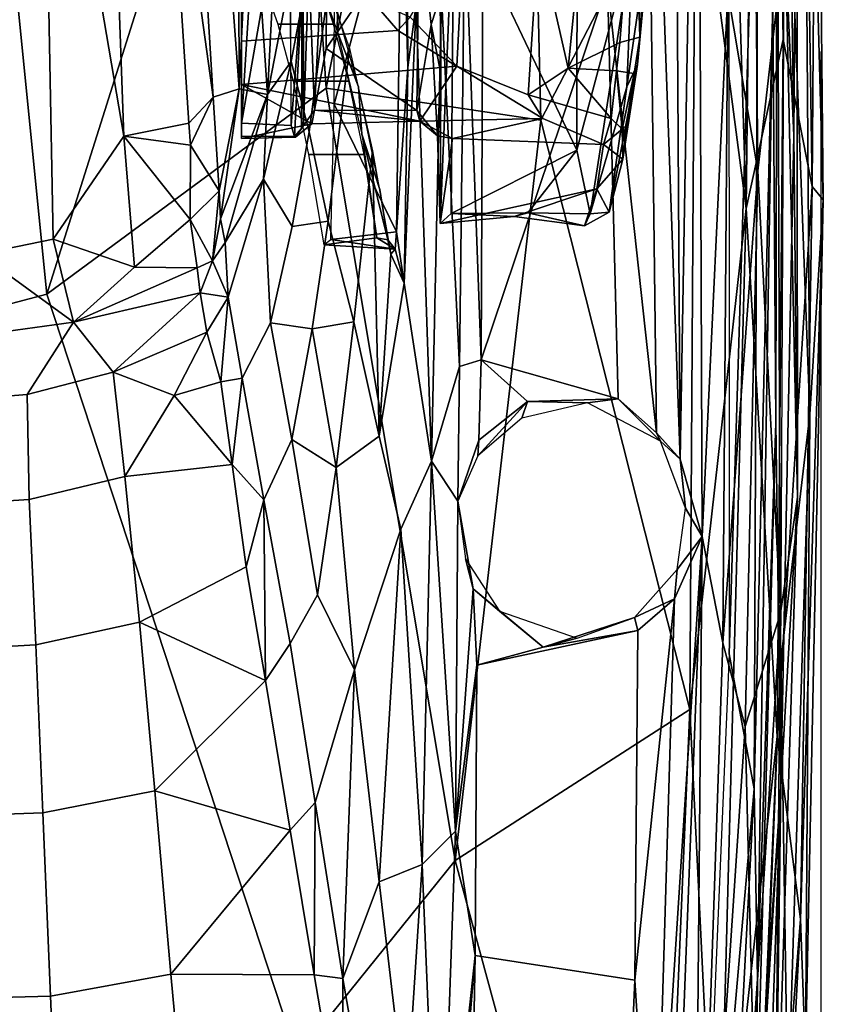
# Model space of a CAD drawing. Header units: millimetres. Extents: x -320 to 320, y -487 to 330.
# Tile 159 of 188: x 279 to 314, y -75 to -31. Entities that reach past the tile are written whole.
import ezdxf

# ---------------------------------------------------------------- set-up
doc = ezdxf.new("R2010")
doc.units = ezdxf.units.MM
doc.layers.add('Layer 01', color=7, linetype='Continuous', true_color=0x000000)
doc.styles.add('Default', font='arial.ttf')
doc.dimstyles.new('Default', dxfattribs={"dimscale": 10, "dimtxt": 2.5, "dimasz": 3, "dimexe": 1, "dimexo": 0.5, "dimgap": 0.8, "dimtad": 1, "dimtoh": 1, "dimzin": 1, "dimdsep": 46, "dimtxsty": 'Default', "dimcen": 2.5, "dimadec": 1, "dimazin": 1, "dimtfac": 1, "dimtdec": 4, "dimtix": 1, "dimtofl": 0, "dimtmove": 1, "dimatfit": 3, "dimfxl": 1, "dimtolj": 1, "dimtzin": 1, "dimarcsym": 0})

# ---------------------------------------------------------------- blocks, each defined once
blk = doc.blocks.new('*D1')
at = {"layer": 'Defpoints', "color": 0}
for p in [(-314.347, -27.146), (314.29, -27.146), (314.29, -476.594)]:
    blk.add_point(p, dxfattribs=at)
at = {"layer": 'Layer 01', "color": 0, "lineweight": -2}
for p, q in [((-314.347, -32.146), (-314.347, -486.594)), ((314.29, -32.146), (314.29, -486.594)), ((-284.347, -476.594), (284.29, -476.594))]:
    blk.add_line(p, q, dxfattribs=at)
at = {"layer": 'Layer 01', "color": 0}
for points in [[(-284.347, -471.594), (-284.347, -481.594), (-314.347, -476.594)], [(284.29, -481.594), (284.29, -471.594), (314.29, -476.594)]]:
    blk.add_solid(points, dxfattribs=at)
at = {"layer": 'Layer 01', "color": 0, "insert": (-0.028, -455.832), "char_height": 25, "attachment_point": 5, "style": 'Default'}
blk.add_mtext('\\A1;628.64', dxfattribs=at)

msp = doc.modelspace()

# ---------------------------------------------------------------- linework, layer by layer
at = {"layer": 'Layer 01'}
for points in [[(308.704, -21.904, 577.401), (310.96, -39.141, 577.272), (309.005, 23.159, 575.02)], [(311.666, 23.213, 573.251), (309.005, 23.159, 575.02), (310.96, -39.141, 577.272)], [(312.612, -31.61, 575.455), (311.666, 23.213, 573.251), (310.96, -39.141, 577.272)], [(313.043, 18.85, 571.677), (311.666, 23.213, 573.251), (312.612, -31.61, 575.455)], [(313.904, -38.171, 573.852), (313.043, 18.85, 571.677), (312.612, -31.61, 575.455)], [(313.043, 18.85, 571.677), (313.904, -38.171, 573.852), (314.103, -9.41, 570.801)], [(292.262, -33.786, 580.031), (300.774, 9.28, 576.97), (290.579, -8.898, 578.956)], [(292.262, -33.786, 580.031), (301.824, -35.206, 578.986), (300.774, 9.28, 576.97)], [(301.824, -35.206, 578.986), (308.704, -21.904, 577.401), (300.774, 9.28, 576.97)], [(288.5, 5.143, 548.86), (288.5, 3.074, 545.406), (288.5, -35.346, 553.995)], [(288.5, 4.299, 552.324), (288.5, 5.143, 548.86), (288.5, -35.346, 553.995)], [(290.236, -7.783, 552.864), (288.5, 4.299, 552.324), (288.5, -35.346, 553.995)], [(288.5, 3.074, 545.406), (288.5, 1.681, 541.91), (288.5, -35.346, 553.995)], [(288.5, -35.346, 553.995), (288.5, 1.681, 541.91), (288.5, -30.116, 542.437)], [(308.023, -50.315, 560.02), (306.439, -5.856, 558.207), (307.723, -2.953, 558.159)], [(308.812, -4.698, 558.647), (308.023, -50.315, 560.02), (307.723, -2.953, 558.159)], [(313.077, -35.871, 566.845), (312.64, -4.13, 565.564), (312.341, -19.551, 566.172)], [(313.077, -35.871, 566.845), (313.221, -17.897, 565.756), (312.64, -4.13, 565.564)], [(308.812, -4.698, 558.647), (308.996, -53.754, 560.497), (308.023, -50.315, 560.02)], [(310.145, -29.513, 560.539), (308.996, -53.754, 560.497), (308.812, -4.698, 558.647)], [(303.462, -5.012, 552.747), (297.952, -25.045, 553.58), (303.418, -36.548, 554.02)], [(305.909, -27.18, 553.662), (303.462, -5.012, 552.747), (303.418, -36.548, 554.02)], [(268.139, -46.048, 581.125), (279.834, -42.967, 581.068), (276.05, -5.282, 579.39), (261.76, -8.655, 579.086)], [(279.834, -42.967, 581.068), (290.579, -8.898, 578.956), (276.05, -5.282, 579.39)], [(313.794, -48.322, 568.157), (312.691, -18.983, 566.24), (313.477, -5.63, 566.544)], [(313.794, -48.322, 568.157), (313.477, -5.63, 566.544), (314.393, -38.764, 571.613)], [(314.393, -38.764, 571.613), (313.477, -5.63, 566.544), (314.103, -9.41, 570.801)], [(306.439, -5.856, 558.207), (306.971, -49.138, 559.856), (304.792, -29.158, 559.241)], [(306.971, -49.138, 559.856), (306.439, -5.856, 558.207), (308.023, -50.315, 560.02)], [(290.236, -7.783, 552.864), (288.5, -35.346, 553.995), (290.67, -22.954, 553.494)], [(279.834, -42.967, 581.068), (292.262, -33.786, 580.031), (290.579, -8.898, 578.956)], [(313.904, -38.171, 573.852), (314.393, -38.764, 571.613), (314.103, -9.41, 570.801)], [(295.784, -12.251, 554.004), (295.905, -32.867, 554.419), (295.636, -23.172, 553.807)], [(296.276, -30.031, 555.255), (295.905, -32.867, 554.419), (295.784, -12.251, 554.004)], [(290.706, -35.449, 553.97), (291.203, -29.148, 553.304), (290.495, -13.388, 553.113)], [(279.623, -14.564, 364.537), (282.465, -13.604, 364.25), (283.26, -35.923, 482.408)], [(282.465, -13.604, 364.25), (285.06, -18.445, 396.177), (286.157, -35.35, 487.084), (283.26, -35.923, 482.408)], [(311.474, -37.461, 562.679), (310.145, -29.513, 560.539), (311.261, -14.147, 561.692)], [(311.474, -37.461, 562.679), (311.261, -14.147, 561.692), (312.695, -26.831, 564.514)], [(279.623, -14.564, 364.537), (280.108, -40.506, 500.913), (276.85, -41.185, 501.675), (276.734, -22.5, 403.695)], [(280.108, -40.506, 500.913), (279.623, -14.564, 364.537), (283.26, -35.923, 482.408)], [(288.397, -33.808, 502.033), (287.238, -34.191, 487.952), (286.178, -16.993, 395.751), (287.048, -15.6, 401.511)], [(288.397, -33.808, 502.033), (287.048, -15.6, 401.511), (288.328, -15.372, 420.588)], [(288.397, -33.808, 502.033), (288.328, -15.372, 420.588), (288.899, -22.966, 462.625)], [(310.191, -16.489, 564.887), (310.201, -58.979, 566.385), (311.512, -16.937, 564.941)], [(287.238, -34.191, 487.952), (285.06, -18.445, 396.177), (286.178, -16.993, 395.751)], [(310.201, -58.979, 566.385), (311.317, -64.989, 566.556), (311.512, -16.937, 564.941)], [(311.317, -64.989, 566.556), (312.154, -29.969, 565.79), (311.512, -16.937, 564.941)], [(313.249, -52, 566.966), (312.695, -26.831, 564.514), (313.221, -17.897, 565.756)], [(313.249, -52, 566.966), (313.221, -17.897, 565.756), (313.077, -35.871, 566.845)], [(286.157, -35.35, 487.084), (285.06, -18.445, 396.177), (287.238, -34.191, 487.952)], [(291.22, -19.104, 550.794), (291.203, -29.148, 553.304), (291.259, -35.452, 551.385)], [(291.22, -19.104, 550.794), (291.259, -35.452, 551.385), (291.495, -28.371, 550.562)], [(312.691, -18.983, 566.24), (313.794, -48.322, 568.157), (312.499, -59.296, 567.579)], [(312.341, -19.551, 566.172), (312.154, -29.969, 565.79), (312.284, -48.693, 567.079)], [(312.284, -48.693, 567.079), (312.51, -64.906, 567.788), (312.341, -19.551, 566.172)], [(313.077, -35.871, 566.845), (312.341, -19.551, 566.172), (312.51, -64.906, 567.788)], [(292.649, -21.65, 553.735), (295.636, -23.172, 553.807), (292.614, -34.502, 554.216)], [(308.449, -61.463, 578.785), (308.704, -21.904, 577.401), (301.824, -35.206, 578.986)], [(308.704, -21.904, 577.401), (308.449, -61.463, 578.785), (310.96, -39.141, 577.272)], [(306.231, -31.514, 551.111), (305.996, -23.534, 549.865), (306.799, -21.988, 550.772)], [(306.231, -31.514, 551.111), (306.799, -21.988, 550.772), (306.728, -26.22, 552.836)], [(288.397, -33.808, 502.033), (288.899, -22.966, 462.625), (289.661, -34.072, 522.833)], [(290.67, -22.954, 553.494), (288.5, -35.346, 553.995), (290.706, -35.449, 553.97)], [(290.142, -24.593, 492.373), (289.661, -34.072, 522.833), (288.899, -22.966, 462.625)], [(292.327, -22.927, 550.002), (291.495, -28.371, 550.562), (291.752, -34.761, 550.495)], [(291.752, -34.761, 550.495), (292.258, -32.022, 550.333), (292.327, -22.927, 550.002)], [(292.258, -32.022, 550.333), (296.407, -25.975, 550.114), (292.327, -22.927, 550.002)], [(292.614, -34.502, 554.216), (295.636, -23.172, 553.807), (295.391, -40.181, 554.423)], [(295.391, -40.181, 554.423), (295.636, -23.172, 553.807), (295.905, -32.867, 554.419)], [(305.996, -23.534, 549.865), (305.341, -31.755, 550.188), (303.043, -32.894, 549.653), (303.864, -24.48, 549.344)], [(305.341, -31.755, 550.188), (305.996, -23.534, 549.865), (306.231, -31.514, 551.111)], [(297.402, -24.221, 553.04), (297.372, -33.129, 551.669), (297.335, -39.813, 553.538)], [(297.402, -24.221, 553.04), (297.335, -39.813, 553.538), (297.952, -25.045, 553.58)], [(297.372, -33.129, 551.669), (297.402, -24.221, 553.04), (297.341, -29.706, 551.017)], [(298.433, -25.952, 559.016), (299.25, -24.348, 559.316), (299.159, -45.889, 560.077)], [(299.25, -24.348, 559.316), (304.792, -29.158, 559.241), (299.159, -45.889, 560.077)], [(303.864, -24.48, 549.344), (303.043, -32.894, 549.653), (301.711, -27.077, 548.602)], [(289.661, -34.072, 522.833), (290.142, -24.593, 492.373), (291.06, -26.784, 521.452)], [(297.828, -39.362, 554.096), (297.952, -25.045, 553.58), (297.335, -39.813, 553.538)], [(303.418, -36.548, 554.02), (297.952, -25.045, 553.58), (297.828, -39.362, 554.096)], [(296.302, -34.774, 550.427), (296.407, -25.975, 550.114), (292.258, -32.022, 550.333)], [(296.407, -25.975, 550.114), (296.302, -34.774, 550.427), (296.934, -30.944, 550.445)], [(296.407, -25.975, 550.114), (296.934, -30.944, 550.445), (297.341, -29.706, 551.017)], [(298.196, -46.181, 559.631), (297.397, -29.671, 557.58), (298.433, -25.952, 559.016)], [(298.433, -25.952, 559.016), (299.159, -45.889, 560.077), (298.196, -46.181, 559.631)], [(305.643, -33.719, 553.662), (306.728, -26.22, 552.836), (305.909, -27.18, 553.662)], [(306.126, -32.732, 552.897), (306.728, -26.22, 552.836), (305.643, -33.719, 553.662)], [(306.728, -26.22, 552.836), (306.126, -32.732, 552.897), (306.231, -31.514, 551.111)], [(296.003, -30.621, 544.294), (298.407, -26.459, 546.201), (298.075, -32.8, 546.972)], [(298.407, -26.459, 546.201), (301.711, -27.077, 548.602), (301.258, -34.074, 549.111), (298.075, -32.8, 546.972)], [(290.7, -32.596, 529.587), (289.661, -34.072, 522.833), (291.06, -26.784, 521.452), (291.709, -27.234, 531.383)], [(303.043, -32.894, 549.653), (301.258, -34.074, 549.111), (301.711, -27.077, 548.602)], [(304.017, -39.382, 554.106), (305.909, -27.18, 553.662), (303.418, -36.548, 554.02)], [(305.909, -27.18, 553.662), (304.017, -39.382, 554.106), (305.643, -33.719, 553.662)], [(312.695, -26.831, 564.514), (313.249, -52, 566.966), (312.49, -57.172, 565.486), (311.474, -37.461, 562.679)], [(291.513, -35.735, 537.759), (290.7, -32.596, 529.587), (291.709, -27.234, 531.383), (292.357, -29.34, 538.015)], [(291.495, -28.371, 550.562), (291.259, -35.452, 551.385), (291.752, -34.761, 550.495)], [(292.008, -29.151, 539.087), (289.507, -29.206, 539.205), (290.118, -30.937, 543.418), (292.592, -30.937, 543.419)], [(291.203, -29.148, 553.304), (290.706, -35.449, 553.97), (290.851, -35.936, 553.775)], [(291.203, -29.148, 553.304), (290.851, -35.936, 553.775), (291.163, -35.576, 553.253)], [(291.203, -29.148, 553.304), (291.163, -35.576, 553.253), (291.259, -35.452, 551.385)], [(292.352, -39.701, 543.653), (291.513, -35.735, 537.759), (292.357, -29.34, 538.015), (293.302, -32.024, 544.374)], [(292.77, -30.387, 541.088), (292.008, -29.151, 539.087), (292.758, -31.252, 544.246)], [(304.792, -29.158, 559.241), (305.26, -47.625, 559.839), (299.159, -45.889, 560.077)], [(306.971, -49.138, 559.856), (305.26, -47.625, 559.839), (304.792, -29.158, 559.241)], [(288.5, -30.116, 542.437), (294.233, -29.794, 541.782), (295.448, -31.215, 544.57), (288.5, -31.687, 545.316)], [(296.003, -30.621, 544.294), (295.448, -31.215, 544.57), (294.233, -29.794, 541.782)], [(296.276, -30.031, 555.255), (297.397, -29.671, 557.58), (296.951, -50.391, 558.083)], [(296.934, -30.944, 550.445), (297.372, -33.129, 551.669), (297.341, -29.706, 551.017)], [(296.951, -50.391, 558.083), (297.397, -29.671, 557.58), (298.196, -46.181, 559.631)], [(309.926, -58.488, 561.495), (308.996, -53.754, 560.497), (310.145, -29.513, 560.539)], [(309.926, -58.488, 561.495), (310.145, -29.513, 560.539), (311.474, -37.461, 562.679)], [(288.5, -31.687, 545.316), (288.5, -35.346, 553.995), (288.5, -30.116, 542.437)], [(295.735, -42.468, 554.835), (296.276, -30.031, 555.255), (296.951, -50.391, 558.083)], [(296.276, -30.031, 555.255), (295.735, -42.468, 554.835), (295.905, -32.867, 554.419)], [(311.317, -64.989, 566.556), (311.457, -73.452, 567.045), (312.154, -29.969, 565.79)], [(311.457, -73.452, 567.045), (312.284, -48.693, 567.079), (312.154, -29.969, 565.79)], [(292.758, -31.252, 544.246), (293.709, -33.722, 546.896), (292.77, -30.387, 541.088)], [(295.448, -31.215, 544.57), (296.003, -30.621, 544.294), (298.075, -32.8, 546.972)], [(290.795, -33.479, 547.343), (293.269, -33.479, 547.344), (292.592, -30.937, 543.419), (290.118, -30.937, 543.418)], [(296.934, -30.944, 550.445), (296.302, -34.774, 550.427), (297.228, -35.9, 550.875)], [(297.228, -35.9, 550.875), (297.372, -33.129, 551.669), (296.934, -30.944, 550.445)], [(288.5, -31.687, 545.316), (295.448, -31.215, 544.57), (298.075, -32.8, 546.972), (288.5, -33.618, 547.967)], [(292.758, -31.252, 544.246), (293.848, -35.837, 550.091), (293.709, -33.722, 546.896)], [(305.181, -33.009, 550.235), (305.341, -31.755, 550.188), (306.231, -31.514, 551.111), (305.974, -33.124, 551.178)], [(306.126, -32.732, 552.897), (305.974, -33.124, 551.178), (306.231, -31.514, 551.111)], [(288.5, -31.687, 545.316), (288.5, -33.618, 547.967), (288.5, -35.346, 553.995)], [(303.043, -32.894, 549.653), (305.341, -31.755, 550.188), (305.181, -33.009, 550.235)], [(312.34, -62.668, 576.535), (312.612, -31.61, 575.455), (310.96, -39.141, 577.272)], [(313.904, -38.171, 573.852), (312.612, -31.61, 575.455), (312.34, -62.668, 576.535)], [(296.302, -34.774, 550.427), (292.258, -32.022, 550.333), (291.752, -34.761, 550.495)], [(293.302, -32.024, 544.374), (294.333, -36.574, 549.886), (293.495, -44.191, 548.993), (292.352, -39.701, 543.653)], [(296.441, -35.256, 549.858), (288.5, -33.618, 547.967), (298.075, -32.8, 546.972)], [(291.513, -35.735, 537.759), (290.754, -39.94, 537.756), (289.478, -37.839, 529.22), (290.7, -32.596, 529.587)], [(289.478, -37.839, 529.22), (289.661, -34.072, 522.833), (290.7, -32.596, 529.587)], [(295.735, -42.468, 554.835), (295.391, -40.181, 554.423), (295.905, -32.867, 554.419)], [(298.075, -32.8, 546.972), (301.905, -35.129, 549.645), (296.441, -35.256, 549.858)], [(301.258, -34.074, 549.111), (301.905, -35.129, 549.645), (298.075, -32.8, 546.972)], [(306.126, -32.732, 552.897), (305.643, -33.719, 553.662), (304.865, -39.301, 553.659)], [(306.126, -32.732, 552.897), (304.865, -39.301, 553.659), (305.465, -36.942, 552.551)], [(305.465, -36.942, 552.551), (305.634, -35.432, 551.141), (306.126, -32.732, 552.897)], [(305.634, -35.432, 551.141), (305.974, -33.124, 551.178), (306.126, -32.732, 552.897)], [(297.372, -33.129, 551.669), (297.228, -35.9, 550.875), (297.335, -39.813, 553.538)], [(304.956, -35.129, 550.319), (301.258, -34.074, 549.111), (303.043, -32.894, 549.653)], [(305.181, -33.009, 550.235), (304.956, -35.129, 550.319), (303.043, -32.894, 549.653)], [(304.956, -35.129, 550.319), (305.181, -33.009, 550.235), (305.444, -35.61, 550.599)], [(305.181, -33.009, 550.235), (305.974, -33.124, 551.178), (305.444, -35.61, 550.599)], [(305.634, -35.432, 551.141), (305.444, -35.61, 550.599), (305.974, -33.124, 551.178)], [(288.5, -35.346, 553.995), (288.5, -33.618, 547.967), (288.5, -36.021, 550.52)], [(288.5, -33.618, 547.967), (296.441, -35.256, 549.858), (291.631, -35.373, 549.903)], [(288.5, -33.618, 547.967), (291.631, -35.373, 549.903), (288.5, -36.021, 550.52)], [(293.269, -33.479, 547.344), (290.795, -33.479, 547.343), (291.484, -36.744, 550.759), (293.96, -36.745, 550.76)], [(293.709, -33.722, 546.896), (293.848, -35.837, 550.091), (294.661, -38.292, 551.3)], [(304.017, -39.382, 554.106), (304.865, -39.301, 553.659), (305.643, -33.719, 553.662)], [(292.262, -33.786, 580.031), (279.834, -42.967, 581.068), (290.973, -76.917, 581.244), (298.004, -68.188, 580.387)], [(286.225, -36.327, 492.381), (286.157, -35.35, 487.084), (287.238, -34.191, 487.952)], [(287.238, -34.191, 487.952), (287.503, -38.359, 510.436), (286.225, -36.327, 492.381)], [(287.503, -38.359, 510.436), (287.238, -34.191, 487.952), (288.397, -33.808, 502.033)], [(287.56, -39.6, 516.781), (287.503, -38.359, 510.436), (288.397, -33.808, 502.033)], [(289.661, -34.072, 522.833), (287.56, -39.6, 516.781), (288.397, -33.808, 502.033)], [(287.56, -39.6, 516.781), (289.661, -34.072, 522.833), (287.775, -40.659, 523.754)], [(287.775, -40.659, 523.754), (289.661, -34.072, 522.833), (289.478, -37.839, 529.22)], [(298.004, -68.188, 580.387), (301.824, -35.206, 578.986), (292.262, -33.786, 580.031)], [(301.258, -34.074, 549.111), (304.956, -35.129, 550.319), (304.603, -36.287, 550.726), (301.905, -35.129, 549.645)], [(292.614, -34.502, 554.216), (295.391, -40.181, 554.423), (292.477, -40.518, 554.422)], [(291.752, -34.761, 550.495), (291.259, -35.452, 551.385), (291.631, -35.373, 549.903)], [(291.631, -35.373, 549.903), (296.441, -35.256, 549.858), (291.752, -34.761, 550.495)], [(296.302, -34.774, 550.427), (291.752, -34.761, 550.495), (296.441, -35.256, 549.858)], [(296.302, -34.774, 550.427), (296.441, -35.256, 549.858), (297.228, -35.9, 550.875)], [(286.225, -36.327, 492.381), (283.26, -35.923, 482.408), (286.157, -35.35, 487.084)], [(290.851, -35.936, 553.775), (290.706, -35.449, 553.97), (288.5, -35.346, 553.995), (288.5, -35.921, 553.731)], [(288.5, -36.021, 550.52), (288.5, -35.921, 553.731), (288.5, -35.346, 553.995)], [(290.898, -35.96, 550.374), (288.5, -36.021, 550.52), (291.631, -35.373, 549.903)], [(291.631, -35.373, 549.903), (291.259, -35.452, 551.385), (290.898, -35.96, 550.374)], [(291.259, -35.452, 551.385), (291.163, -35.576, 553.253), (290.898, -35.96, 550.374)], [(296.441, -35.256, 549.858), (301.905, -35.129, 549.645), (297.891, -36.022, 550.503)], [(297.228, -35.9, 550.875), (296.441, -35.256, 549.858), (297.891, -36.022, 550.503)], [(301.905, -35.129, 549.645), (304.603, -36.287, 550.726), (297.891, -36.022, 550.503)], [(301.824, -35.206, 578.986), (298.004, -68.188, 580.387), (308.449, -61.463, 578.785)], [(304.603, -36.287, 550.726), (304.956, -35.129, 550.319), (305.444, -35.61, 550.599)], [(305.634, -35.432, 551.141), (305.465, -36.942, 552.551), (305.444, -35.61, 550.599)], [(280.108, -40.506, 500.913), (283.26, -35.923, 482.408), (283.74, -41.762, 513.798)], [(286.212, -39.631, 509.2), (283.26, -35.923, 482.408), (286.225, -36.327, 492.381)], [(283.26, -35.923, 482.408), (286.212, -39.631, 509.2), (283.74, -41.762, 513.798)], [(288.5, -36.021, 550.52), (290.898, -35.96, 550.374), (290.851, -35.936, 553.775), (288.5, -35.921, 553.731)], [(290.754, -39.94, 537.756), (291.513, -35.735, 537.759), (292.352, -39.701, 543.653)], [(291.163, -35.576, 553.253), (290.851, -35.936, 553.775), (290.898, -35.96, 550.374)], [(294.661, -38.292, 551.3), (293.848, -35.837, 550.091), (295.014, -40.545, 553.241)], [(293.848, -35.837, 550.091), (294.519, -40.446, 553.513), (295.014, -40.545, 553.241)], [(297.891, -36.022, 550.503), (297.335, -39.813, 553.538), (297.228, -35.9, 550.875)], [(304.603, -36.287, 550.726), (305.444, -35.61, 550.599), (305.465, -36.942, 552.551)], [(312.51, -64.906, 567.788), (313.249, -52, 566.966), (313.077, -35.871, 566.845)], [(286.212, -39.631, 509.2), (286.225, -36.327, 492.381), (287.503, -38.359, 510.436)], [(297.335, -39.813, 553.538), (297.891, -36.022, 550.503), (304.603, -36.287, 550.726), (304.315, -38.265, 552.3)], [(304.603, -36.287, 550.726), (305.465, -36.942, 552.551), (304.315, -38.265, 552.3)], [(294.519, -40.446, 553.513), (293.96, -36.745, 550.76), (291.484, -36.744, 550.759), (292.164, -40.76, 553.629)], [(294.333, -36.574, 549.886), (294.623, -49.291, 553.067), (293.495, -44.191, 548.993)], [(294.333, -36.574, 549.886), (295.145, -41.182, 553.111), (294.623, -49.291, 553.067)], [(303.418, -36.548, 554.02), (297.828, -39.362, 554.096), (301.249, -39.33, 554.096)], [(304.017, -39.382, 554.106), (303.418, -36.548, 554.02), (301.249, -39.33, 554.096)], [(304.865, -39.301, 553.659), (304.315, -38.265, 552.3), (305.465, -36.942, 552.551)], [(311.474, -37.461, 562.679), (310.917, -62.211, 563.037), (309.926, -58.488, 561.495)], [(310.917, -62.211, 563.037), (311.474, -37.461, 562.679), (312.49, -57.172, 565.486)], [(289.478, -37.839, 529.22), (287.897, -43.087, 529.58), (287.775, -40.659, 523.754)], [(289.478, -37.839, 529.22), (289.791, -44.24, 537.798), (288.529, -46.702, 536.223), (287.897, -43.087, 529.58)], [(290.754, -39.94, 537.756), (289.791, -44.24, 537.798), (289.478, -37.839, 529.22)], [(287.503, -38.359, 510.436), (287.2, -41.478, 522.74), (286.212, -39.631, 509.2)], [(287.2, -41.478, 522.74), (287.503, -38.359, 510.436), (287.56, -39.6, 516.781)], [(295.014, -40.545, 553.241), (295.145, -41.182, 553.111), (294.661, -38.292, 551.3)], [(304.315, -38.265, 552.3), (300.633, -39.504, 553.138), (297.335, -39.813, 553.538)], [(304.315, -38.265, 552.3), (303.771, -39.91, 553.522), (300.633, -39.504, 553.138)], [(304.865, -39.301, 553.659), (303.771, -39.91, 553.522), (304.315, -38.265, 552.3)], [(313.379, -70.793, 574.892), (313.904, -38.171, 573.852), (312.34, -62.668, 576.535)], [(313.379, -70.793, 574.892), (314.393, -38.764, 571.613), (313.904, -38.171, 573.852)], [(313.605, -76.898, 572.916), (314.393, -38.764, 571.613), (313.379, -70.793, 574.892)], [(313.794, -48.322, 568.157), (314.393, -38.764, 571.613), (313.605, -76.898, 572.916)], [(297.828, -39.362, 554.096), (297.335, -39.813, 553.538), (300.633, -39.504, 553.138)], [(300.633, -39.504, 553.138), (301.249, -39.33, 554.096), (297.828, -39.362, 554.096)], [(303.771, -39.91, 553.522), (301.249, -39.33, 554.096), (300.633, -39.504, 553.138)], [(303.771, -39.91, 553.522), (304.017, -39.382, 554.106), (301.249, -39.33, 554.096)], [(303.771, -39.91, 553.522), (304.865, -39.301, 553.659), (304.017, -39.382, 554.106)], [(308.449, -61.463, 578.785), (309.677, -86.674, 578.541), (310.96, -39.141, 577.272)], [(312.34, -62.668, 576.535), (310.96, -39.141, 577.272), (309.677, -86.674, 578.541)], [(286.212, -39.631, 509.2), (286.516, -41.791, 521.54), (283.74, -41.762, 513.798)], [(286.516, -41.791, 521.54), (286.212, -39.631, 509.2), (287.2, -41.478, 522.74)], [(287.775, -40.659, 523.754), (287.2, -41.478, 522.74), (287.56, -39.6, 516.781)], [(291.644, -44.506, 543.715), (289.791, -44.24, 537.798), (290.754, -39.94, 537.756), (292.352, -39.701, 543.653)], [(291.644, -44.506, 543.715), (292.352, -39.701, 543.653), (293.495, -44.191, 548.993)], [(292.477, -40.518, 554.422), (295.391, -40.181, 554.423), (295.341, -40.959, 553.814)], [(295.735, -42.468, 554.835), (295.341, -40.959, 553.814), (295.391, -40.181, 554.423)], [(280.108, -40.506, 500.913), (281.02, -44.202, 521.499), (276.85, -41.185, 501.675)], [(280.108, -40.506, 500.913), (283.74, -41.762, 513.798), (281.02, -44.202, 521.499)], [(287.897, -43.087, 529.58), (287.2, -41.478, 522.74), (287.775, -40.659, 523.754)], [(294.519, -40.446, 553.513), (292.164, -40.76, 553.629), (295.341, -40.959, 553.814)], [(292.477, -40.518, 554.422), (295.341, -40.959, 553.814), (292.164, -40.76, 553.629)], [(295.341, -40.959, 553.814), (295.014, -40.545, 553.241), (294.519, -40.446, 553.513)], [(295.014, -40.545, 553.241), (295.341, -40.959, 553.814), (295.145, -41.182, 553.111)], [(274.987, -45.045, 521.495), (276.85, -41.185, 501.675), (281.02, -44.202, 521.499)], [(294.623, -49.291, 553.067), (295.145, -41.182, 553.111), (295.735, -42.468, 554.835)], [(295.735, -42.468, 554.835), (295.145, -41.182, 553.111), (295.341, -40.959, 553.814)], [(286.516, -41.791, 521.54), (287.2, -41.478, 522.74), (286.653, -42.903, 525.72)], [(286.653, -42.903, 525.72), (287.2, -41.478, 522.74), (287.897, -43.087, 529.58)], [(286.516, -41.791, 521.54), (281.02, -44.202, 521.499), (283.74, -41.762, 513.798)], [(286.516, -41.791, 521.54), (286.653, -42.903, 525.72), (281.02, -44.202, 521.499)], [(295.586, -53.427, 555.817), (294.623, -49.291, 553.067), (295.735, -42.468, 554.835), (296.951, -50.391, 558.083)], [(279.834, -42.967, 581.068), (268.139, -46.048, 581.125), (278.289, -80.668, 581.84), (290.973, -76.917, 581.244)], [(281.02, -44.202, 521.499), (286.653, -42.903, 525.72), (282.79, -46.441, 529.974)], [(282.79, -46.441, 529.974), (286.653, -42.903, 525.72), (286.959, -44.654, 530.332)], [(286.959, -44.654, 530.332), (286.653, -42.903, 525.72), (287.897, -43.087, 529.58)], [(287.575, -46.869, 534.772), (286.959, -44.654, 530.332), (287.897, -43.087, 529.58)], [(287.575, -46.869, 534.772), (287.897, -43.087, 529.58), (288.529, -46.702, 536.223)], [(274.987, -45.045, 521.495), (281.02, -44.202, 521.499), (278.96, -47.433, 529.822), (274.825, -47.754, 529.845)], [(282.79, -46.441, 529.974), (278.96, -47.433, 529.822), (281.02, -44.202, 521.499)], [(289.498, -52.116, 542.52), (288.529, -46.702, 536.223), (289.791, -44.24, 537.798), (290.735, -49.436, 543.82)], [(289.791, -44.24, 537.798), (291.644, -44.506, 543.715), (290.735, -49.436, 543.82)], [(291.644, -44.506, 543.715), (293.495, -44.191, 548.993), (292.712, -50.681, 549.021)], [(292.712, -50.681, 549.021), (293.495, -44.191, 548.993), (294.623, -49.291, 553.067)], [(282.79, -46.441, 529.974), (286.959, -44.654, 530.332), (285.506, -47.469, 533.881)], [(286.959, -44.654, 530.332), (287.575, -46.869, 534.772), (285.506, -47.469, 533.881)], [(290.735, -49.436, 543.82), (291.644, -44.506, 543.715), (292.712, -50.681, 549.021)], [(299.159, -45.889, 560.077), (299.061, -49.462, 560.194), (298.13, -52.186, 559.883), (298.196, -46.181, 559.631)], [(301.229, -47.743, 560.023), (299.061, -49.462, 560.194), (299.159, -45.889, 560.077)], [(299.159, -45.889, 560.077), (305.26, -47.625, 559.839), (301.229, -47.743, 560.023)], [(283.303, -51.081, 537.565), (279.041, -52.099, 537.413), (278.96, -47.433, 529.822), (282.79, -46.441, 529.974)], [(283.303, -51.081, 537.565), (282.79, -46.441, 529.974), (285.506, -47.469, 533.881)], [(296.951, -50.391, 558.083), (298.196, -46.181, 559.631), (298.13, -52.186, 559.883)], [(285.506, -47.469, 533.881), (287.575, -46.869, 534.772), (288.087, -50.547, 539.523)], [(288.087, -50.547, 539.523), (287.575, -46.869, 534.772), (288.529, -46.702, 536.223)], [(288.087, -50.547, 539.523), (288.529, -46.702, 536.223), (289.498, -52.116, 542.52)], [(279.041, -52.099, 537.413), (274.841, -52.374, 537.402), (274.825, -47.754, 529.845), (278.96, -47.433, 529.822)], [(285.506, -47.469, 533.881), (288.087, -50.547, 539.523), (283.303, -51.081, 537.565)], [(299.017, -50.162, 560.588), (299.061, -49.462, 560.194), (301.229, -47.743, 560.023)], [(299.017, -50.162, 560.588), (301.229, -47.743, 560.023), (300.969, -48.483, 560.473)], [(303.899, -47.801, 560.286), (300.969, -48.483, 560.473), (301.229, -47.743, 560.023)], [(301.229, -47.743, 560.023), (305.26, -47.625, 559.839), (303.899, -47.801, 560.286)], [(307.144, -49.513, 560.228), (303.899, -47.801, 560.286), (305.26, -47.625, 559.839)], [(306.971, -49.138, 559.856), (307.144, -49.513, 560.228), (305.26, -47.625, 559.839)], [(312.81, -79.396, 568.805), (312.499, -59.296, 567.579), (313.794, -48.322, 568.157)], [(312.81, -79.396, 568.805), (313.794, -48.322, 568.157), (313.605, -76.898, 572.916)], [(312.51, -64.906, 567.788), (312.284, -48.693, 567.079), (311.389, -81.347, 567.904)], [(311.457, -73.452, 567.045), (311.389, -81.347, 567.904), (312.284, -48.693, 567.079)], [(290.668, -58.516, 547.859), (289.498, -52.116, 542.52), (290.735, -49.436, 543.82), (291.885, -56.359, 549.185)], [(290.735, -49.436, 543.82), (292.712, -50.681, 549.021), (291.885, -56.359, 549.185)], [(293.525, -59.698, 553.03), (292.712, -50.681, 549.021), (294.623, -49.291, 553.067), (295.586, -53.427, 555.817)], [(299.017, -50.162, 560.588), (298.13, -52.186, 559.883), (299.061, -49.462, 560.194)], [(306.971, -49.138, 559.856), (308.023, -50.315, 560.02), (307.144, -49.513, 560.228)], [(308.023, -50.315, 560.02), (308.262, -52.496, 560.858), (307.144, -49.513, 560.228)], [(295.586, -53.427, 555.817), (296.951, -50.391, 558.083), (296.54, -68.362, 558.966)], [(296.54, -68.362, 558.966), (296.951, -50.391, 558.083), (298.027, -66.88, 560.45)], [(296.951, -50.391, 558.083), (298.13, -52.186, 559.883), (298.027, -66.88, 560.45)], [(308.262, -52.496, 560.858), (308.023, -50.315, 560.02), (308.996, -53.754, 560.497)], [(283.95, -57.575, 544.255), (283.303, -51.081, 537.565), (288.087, -50.547, 539.523), (288.707, -55.105, 543.899)], [(288.707, -55.105, 543.899), (288.087, -50.547, 539.523), (289.498, -52.116, 542.52)], [(291.885, -56.359, 549.185), (292.712, -50.681, 549.021), (293.525, -59.698, 553.03)], [(283.95, -57.575, 544.255), (279.34, -58.573, 544.126), (279.041, -52.099, 537.413), (283.303, -51.081, 537.565)], [(279.34, -58.573, 544.126), (274.855, -58.836, 544.107), (274.841, -52.374, 537.402), (279.041, -52.099, 537.413)], [(289.566, -60.175, 547.809), (288.707, -55.105, 543.899), (289.498, -52.116, 542.52)], [(289.498, -52.116, 542.52), (290.668, -58.516, 547.859), (289.566, -60.175, 547.809)], [(298.13, -52.186, 559.883), (298.802, -56.083, 560.404), (298.027, -66.88, 560.45)], [(298.462, -54.75, 560.557), (298.802, -56.083, 560.404), (298.13, -52.186, 559.883)], [(312.51, -64.906, 567.788), (312.233, -84.227, 567.729), (313.249, -52, 566.966)], [(313.249, -52, 566.966), (312.233, -84.227, 567.729), (312.49, -57.172, 565.486)], [(308.996, -53.754, 560.497), (307.89, -55.23, 560.813), (308.262, -52.496, 560.858)], [(294.63, -69.131, 556.551), (293.525, -59.698, 553.03), (295.586, -53.427, 555.817)], [(294.63, -69.131, 556.551), (295.586, -53.427, 555.817), (296.54, -68.362, 558.966)], [(308.996, -53.754, 560.497), (307.049, -104.532, 561.611), (306.871, -86.853, 560.894)], [(308.996, -53.754, 560.497), (306.871, -86.853, 560.894), (307.776, -56.531, 560.136)], [(308.615, -96.583, 562.357), (307.049, -104.532, 561.611), (308.996, -53.754, 560.497)], [(307.776, -56.531, 560.136), (307.89, -55.23, 560.813), (308.996, -53.754, 560.497)], [(309.926, -58.488, 561.495), (308.615, -96.583, 562.357), (308.996, -53.754, 560.497)], [(298.802, -56.083, 560.404), (298.462, -54.75, 560.557), (299.977, -57.078, 560.925)], [(283.95, -57.575, 544.255), (288.707, -55.105, 543.899), (289.566, -60.175, 547.809)], [(307.776, -56.531, 560.136), (305.986, -57.361, 560.514), (307.89, -55.23, 560.813)], [(298.027, -66.88, 560.45), (298.802, -56.083, 560.404), (298.966, -59.479, 560.484)], [(301.923, -58.689, 560.31), (298.966, -59.479, 560.484), (298.802, -56.083, 560.404)], [(298.802, -56.083, 560.404), (299.977, -57.078, 560.925), (301.923, -58.689, 560.31)], [(291.78, -65.6, 551.849), (290.668, -58.516, 547.859), (291.885, -56.359, 549.185), (293.525, -59.698, 553.03)], [(306.135, -57.941, 560.099), (305.986, -57.361, 560.514), (307.776, -56.531, 560.136)], [(306.871, -86.853, 560.894), (306.005, -73.518, 560.508), (307.776, -56.531, 560.136)], [(306.135, -57.941, 560.099), (307.776, -56.531, 560.136), (306.005, -73.518, 560.508)], [(303.444, -58.289, 560.838), (301.923, -58.689, 560.31), (299.977, -57.078, 560.925)], [(305.986, -57.361, 560.514), (306.135, -57.941, 560.099), (301.923, -58.689, 560.31)], [(303.444, -58.289, 560.838), (305.986, -57.361, 560.514), (301.923, -58.689, 560.31)], [(312.49, -57.172, 565.486), (311.273, -76.587, 564.738), (310.917, -62.211, 563.037)], [(311.273, -76.587, 564.738), (312.49, -57.172, 565.486), (312.233, -84.227, 567.729)], [(284.634, -65.087, 549.483), (279.658, -66.068, 549.395), (279.34, -58.573, 544.126), (283.95, -57.575, 544.255)], [(284.634, -65.087, 549.483), (283.95, -57.575, 544.255), (289.566, -60.175, 547.809)], [(298.966, -59.479, 560.484), (306.135, -57.941, 560.099), (306.005, -73.518, 560.508), (298.902, -72.411, 560.835)], [(306.135, -57.941, 560.099), (298.966, -59.479, 560.484), (301.923, -58.689, 560.31)], [(279.658, -66.068, 549.395), (273.35, -66.291, 549.349), (274.855, -58.836, 544.107), (279.34, -58.573, 544.126)], [(290.668, -58.516, 547.859), (291.78, -65.6, 551.849), (290.66, -66.828, 551.553), (289.566, -60.175, 547.809)], [(310.917, -62.211, 563.037), (308.615, -96.583, 562.357), (309.926, -58.488, 561.495)], [(311.317, -64.989, 566.556), (310.201, -58.979, 566.385), (308.657, -95.382, 567.132)], [(298.027, -66.88, 560.45), (298.966, -59.479, 560.484), (298.902, -72.411, 560.835)], [(312.81, -79.396, 568.805), (311.013, -95.904, 568.367), (312.499, -59.296, 567.579)], [(291.78, -65.6, 551.849), (293.525, -59.698, 553.03), (293.002, -73.438, 555.261)], [(293.002, -73.438, 555.261), (293.525, -59.698, 553.03), (294.63, -69.131, 556.551)], [(284.634, -65.087, 549.483), (289.566, -60.175, 547.809), (290.66, -66.828, 551.553)], [(298.004, -68.188, 580.387), (306.79, -100.567, 579.567), (308.449, -61.463, 578.785)], [(308.449, -61.463, 578.785), (306.79, -100.567, 579.567), (309.677, -86.674, 578.541)], [(311.273, -76.587, 564.738), (308.615, -96.583, 562.357), (310.917, -62.211, 563.037)], [(310.394, -108.049, 577.611), (312.34, -62.668, 576.535), (309.677, -86.674, 578.541)], [(313.379, -70.793, 574.892), (312.34, -62.668, 576.535), (310.394, -108.049, 577.611)], [(311.624, -90.049, 568.251), (312.51, -64.906, 567.788), (309.572, -112.295, 568.499)], [(311.389, -81.347, 567.904), (309.572, -112.295, 568.499), (312.51, -64.906, 567.788)], [(311.624, -90.049, 568.251), (312.233, -84.227, 567.729), (312.51, -64.906, 567.788)], [(285.352, -73.248, 553.624), (279.992, -74.222, 553.59), (279.658, -66.068, 549.395), (284.634, -65.087, 549.483)], [(285.352, -73.248, 553.624), (284.634, -65.087, 549.483), (290.66, -66.828, 551.553)], [(308.657, -95.382, 567.132), (308.869, -111.56, 567.356), (311.317, -64.989, 566.556)], [(311.457, -73.452, 567.045), (311.317, -64.989, 566.556), (308.869, -111.56, 567.356)], [(291.735, -73.279, 554.514), (290.66, -66.828, 551.553), (291.78, -65.6, 551.849)], [(291.735, -73.279, 554.514), (291.78, -65.6, 551.849), (293.002, -73.438, 555.261)], [(279.992, -74.222, 553.59), (273.217, -74.404, 553.546), (273.35, -66.291, 549.349), (279.658, -66.068, 549.395)], [(290.66, -66.828, 551.553), (291.735, -73.279, 554.514), (285.352, -73.248, 553.624)], [(296.54, -68.362, 558.966), (298.027, -66.88, 560.45), (297.31, -87.106, 560.963)], [(298.027, -66.88, 560.45), (298.902, -72.411, 560.835), (297.31, -87.106, 560.963)], [(290.973, -76.917, 581.244), (306.79, -100.567, 579.567), (298.004, -68.188, 580.387)], [(294.63, -69.131, 556.551), (296.54, -68.362, 558.966), (295.833, -79.331, 559.201)], [(296.54, -68.362, 558.966), (297.31, -87.106, 560.963), (295.833, -79.331, 559.201)], [(294.491, -81.979, 558.203), (293.002, -73.438, 555.261), (294.63, -69.131, 556.551), (295.833, -79.331, 559.201)], [(311.034, -115.753, 575.92), (313.379, -70.793, 574.892), (310.394, -108.049, 577.611)], [(313.379, -70.793, 574.892), (311.034, -115.753, 575.92), (313.605, -76.898, 572.916)], [(297.405, -90.558, 561.191), (297.31, -87.106, 560.963), (298.902, -72.411, 560.835)], [(298.513, -93.596, 561.235), (297.405, -90.558, 561.191), (298.902, -72.411, 560.835)], [(298.902, -72.411, 560.835), (306.005, -73.518, 560.508), (304.581, -105.394, 561.151), (298.513, -93.596, 561.235)], [(286.142, -81.751, 557.017), (280.358, -82.676, 557.029), (279.992, -74.222, 553.59), (285.352, -73.248, 553.624)], [(286.142, -81.751, 557.017), (285.352, -73.248, 553.624), (291.735, -73.279, 554.514), (293.038, -80.891, 557.315)], [(293.038, -80.891, 557.315), (291.735, -73.279, 554.514), (293.002, -73.438, 555.261)], [(293.038, -80.891, 557.315), (293.002, -73.438, 555.261), (294.491, -81.979, 558.203)], [(306.871, -86.853, 560.894), (304.581, -105.394, 561.151), (306.005, -73.518, 560.508)], [(311.457, -73.452, 567.045), (308.869, -111.56, 567.356), (309.28, -111.988, 567.681)], [(311.389, -81.347, 567.904), (311.457, -73.452, 567.045), (309.28, -111.988, 567.681)], [(280.358, -82.676, 557.029), (272.944, -82.975, 557.062), (273.217, -74.404, 553.546), (279.992, -74.222, 553.59)]]:
    msp.add_3dface(points, dxfattribs=at)

# ---------------------------------------------------------------- dimensions: what is measured, and where the dimension line sits
dim = msp.add_linear_dim(base=(314.29, -476.594), p1=(-314.347, -27.146), p2=(314.29, -27.146), dimstyle='Default', override={"dimscale": 10, "dimtxt": 2.5, "dimasz": 3, "dimexe": 1, "dimexo": 0.5, "dimgap": 0.8, "dimtad": 1, "dimtih": 0, "dimtoh": 0, "dimdec": 2, "dimlfac": 1, "dimzin": 1, "dimtxsty": 'Default', "dimsah": 0, "dimcen": 2.5, "dimadec": 1, "dimazin": 1, "dimtix": 0, "dimtmove": 0, "dimtzin": 1}, dxfattribs=at)
dim.commit()
dim.dimension.update_dxf_attribs({"geometry": '*D1', "text_midpoint": (-0.028, -455.832)})

doc.saveas('drawing.dxf')
